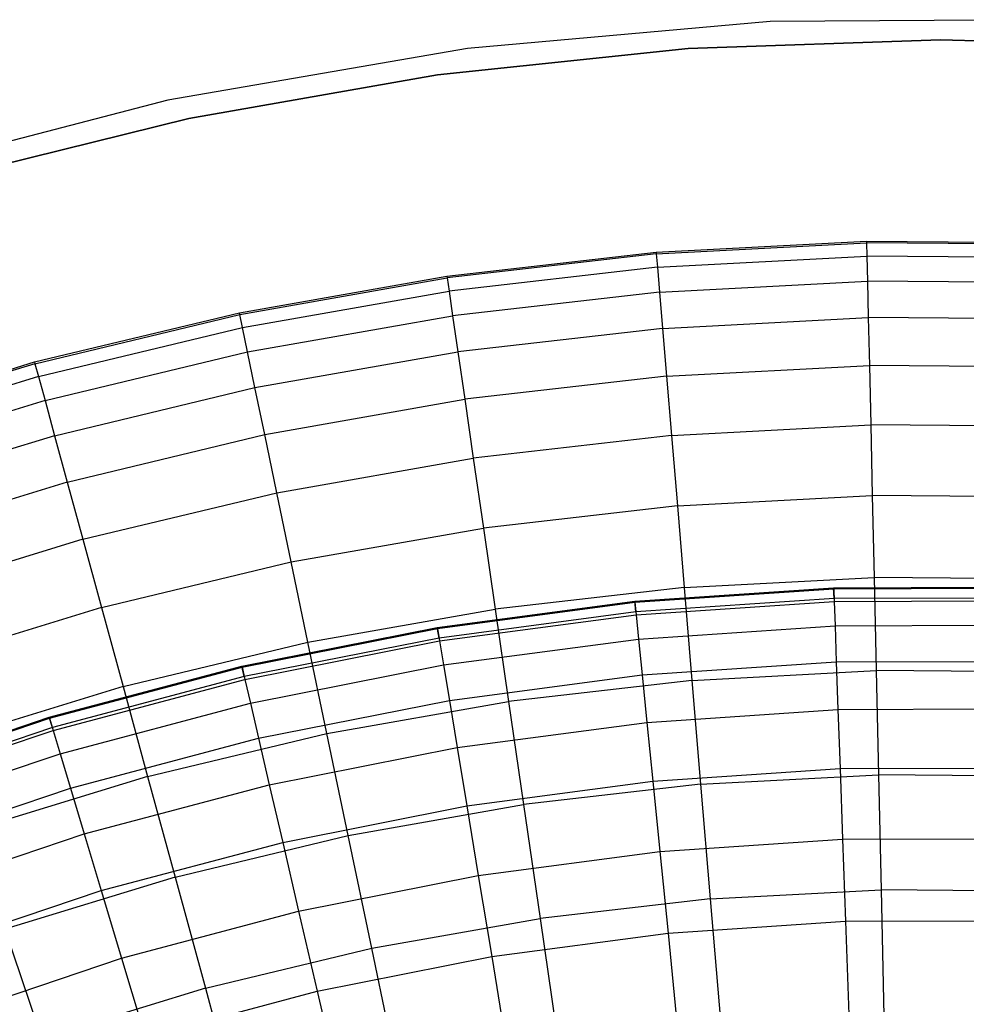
# Model space of a CAD drawing. Extents: x -390 to 397, y -401 to 400.
# Tile 174 of 192: x -12.79 to -8.55, y -369.12 to -364.7. Entities that reach past the tile are written whole.
import ezdxf

# ---------------------------------------------------------------- set-up
doc = ezdxf.new("R2010")
doc.units = 0
doc.header["$LTSCALE"] = 25.4
doc.layers.get('0').update_dxf_attribs({"linetype": 'CONTINUOUS'})

# ---------------------------------------------------------------- blocks, each defined once
blk = doc.blocks.new('FOURTY_ROUND_VII_ZWIS_STL')
at = {"color": 0}
for p, q in [((-9.4275, -364.7097, -992), (-10.7859, -364.8304, -992)), ((-9.4275, -364.7097, -992), (-10.7859, -364.8304, -992)), ((-9.4275, -364.7097, -991.5), (-10.7859, -364.8304, -991.5)), ((-9.4275, -364.7097, -991.5), (-10.7859, -364.8304, -991.5)), ((-8.0638, -364.7017, -992), (-9.4275, -364.7097, -992)), ((-8.0638, -364.7017, -992), (-9.4275, -364.7097, -992)), ((-8.0638, -364.7017, -991.5), (-9.4275, -364.7097, -991.5)), ((-8.0638, -364.7017, -991.5), (-9.4275, -364.7097, -991.5)), ((-9.4275, -364.7097, -992), (-9.4275, -364.7097, -991.5)), ((-9.4275, -364.7097, -992), (-9.4275, -364.7097, -991.5)), ((-9.7946, -364.8314, -991.75), (-8.6632, -364.7914, -991.75)), ((-8.6632, -364.7914, -992), (-9.7946, -364.8314, -992)), ((-9.7946, -364.8314, -991.75), (-8.6632, -364.7914, -991.75)), ((-8.6632, -364.7914, -992), (-9.7946, -364.8314, -992)), ((-8.6632, -364.7914, -991.75), (-8.6632, -364.7914, -992)), ((-8.6632, -364.7914, -991.75), (-7.5317, -364.8294, -991.75)), ((-7.5317, -364.8294, -992), (-8.6632, -364.7914, -992)), ((-8.6632, -364.7914, -991.75), (-8.6632, -364.7914, -992)), ((-8.6632, -364.7914, -991.75), (-7.5317, -364.8294, -991.75)), ((-7.5317, -364.8294, -992), (-8.6632, -364.7914, -992)), ((-10.7859, -364.8304, -992), (-12.1297, -365.0627, -992)), ((-10.7859, -364.8304, -992), (-12.1297, -365.0627, -992)), ((-10.7859, -364.8304, -991.5), (-12.1297, -365.0627, -991.5)), ((-10.7859, -364.8304, -991.5), (-12.1297, -365.0627, -991.5)), ((-10.9206, -364.9495, -991.75), (-9.7946, -364.8314, -991.75)), ((-9.7946, -364.8314, -992), (-10.9206, -364.9495, -992)), ((-10.9206, -364.9495, -991.75), (-9.7946, -364.8314, -991.75)), ((-9.7946, -364.8314, -992), (-10.9206, -364.9495, -992)), ((-10.7859, -364.8304, -992), (-10.7859, -364.8304, -991.5)), ((-10.7859, -364.8304, -992), (-10.7859, -364.8304, -991.5)), ((-9.7946, -364.8314, -991.75), (-9.7946, -364.8314, -992)), ((-9.7946, -364.8314, -991.75), (-9.7946, -364.8314, -992)), ((-12.0357, -365.1449, -991.75), (-10.9206, -364.9495, -991.75)), ((-10.9206, -364.9495, -992), (-12.0357, -365.1449, -992)), ((-12.0357, -365.1449, -991.75), (-10.9206, -364.9495, -991.75)), ((-10.9206, -364.9495, -992), (-12.0357, -365.1449, -992)), ((-10.9206, -364.9495, -991.75), (-10.9206, -364.9495, -992)), ((-10.9206, -364.9495, -991.75), (-10.9206, -364.9495, -992)), ((-12.1297, -365.0627, -992), (-13.4497, -365.4052, -992)), ((-12.1297, -365.0627, -992), (-13.4497, -365.4052, -992)), ((-12.1297, -365.0627, -991.5), (-13.4497, -365.4052, -991.5)), ((-12.1297, -365.0627, -991.5), (-13.4497, -365.4052, -991.5)), ((-12.1297, -365.0627, -992), (-12.1297, -365.0627, -991.5)), ((-12.1297, -365.0627, -992), (-12.1297, -365.0627, -991.5)), ((-13.1347, -365.4168, -991.75), (-12.0357, -365.1449, -991.75)), ((-12.0357, -365.1449, -992), (-13.1347, -365.4168, -992)), ((-13.1347, -365.4168, -991.75), (-12.0357, -365.1449, -991.75)), ((-12.0357, -365.1449, -992), (-13.1347, -365.4168, -992)), ((-12.0357, -365.1449, -991.75), (-12.0357, -365.1449, -992)), ((-12.0357, -365.1449, -991.75), (-12.0357, -365.1449, -992)), ((-9.9389, -365.7451, -989.9545), (-8.9949, -365.6952, -989.9545)), ((-9.9389, -365.7451, -989.9545), (-8.9949, -365.6952, -989.9545)), ((-9.9383, -365.7531, -988.4842), (-8.9947, -365.7032, -988.4842)), ((-9.9383, -365.7531, -988.4842), (-8.9947, -365.7032, -988.4842)), ((-8.9949, -365.6952, -989.9545), (-8.0495, -365.7029, -989.9545)), ((-8.9949, -365.6952, -989.9545), (-8.0495, -365.7029, -989.9545)), ((-8.9949, -365.6952, -989.9545), (-8.9947, -365.7032, -988.4842)), ((-8.9949, -365.6952, -989.9545), (-8.9947, -365.7032, -988.4842)), ((-8.0498, -365.7109, -988.4842), (-8.9947, -365.7032, -988.4842)), ((-8.9947, -365.7032, -988.4842), (-8.9933, -365.7631, -987.0152)), ((-8.0498, -365.7109, -988.4842), (-8.9947, -365.7032, -988.4842)), ((-8.9947, -365.7032, -988.4842), (-8.9933, -365.7631, -987.0152)), ((-10.8782, -365.8525, -989.9545), (-9.9389, -365.7451, -989.9545)), ((-10.8782, -365.8525, -989.9545), (-9.9389, -365.7451, -989.9545)), ((-9.9383, -365.7531, -988.4842), (-10.877, -365.8604, -988.4842)), ((-9.9383, -365.7531, -988.4842), (-10.877, -365.8604, -988.4842)), ((-9.9389, -365.7451, -989.9545), (-9.9383, -365.7531, -988.4842)), ((-9.9389, -365.7451, -989.9545), (-9.9383, -365.7531, -988.4842)), ((-9.9383, -365.7531, -988.4842), (-9.9333, -365.8128, -987.0152)), ((-9.9383, -365.7531, -988.4842), (-9.9333, -365.8128, -987.0152)), ((-9.9333, -365.8128, -987.0152), (-8.9933, -365.7631, -987.0152)), ((-9.9333, -365.8128, -987.0152), (-8.9933, -365.7631, -987.0152)), ((-8.0521, -365.7708, -987.0152), (-8.9933, -365.7631, -987.0152)), ((-8.9933, -365.7631, -987.0152), (-8.9908, -365.8749, -985.5491)), ((-8.0521, -365.7708, -987.0152), (-8.9933, -365.7631, -987.0152)), ((-8.9933, -365.7631, -987.0152), (-8.9908, -365.8749, -985.5491)), ((-9.9333, -365.8128, -987.0152), (-10.8684, -365.9197, -987.0152)), ((-9.9333, -365.8128, -987.0152), (-10.8684, -365.9197, -987.0152)), ((-9.9333, -365.8128, -987.0152), (-9.924, -365.9243, -985.5491)), ((-9.9333, -365.8128, -987.0152), (-9.924, -365.9243, -985.5491)), ((-11.8091, -366.017, -989.9545), (-10.8782, -365.8525, -989.9545)), ((-11.8091, -366.017, -989.9545), (-10.8782, -365.8525, -989.9545)), ((-11.8075, -366.0248, -988.4842), (-10.877, -365.8604, -988.4842)), ((-11.8075, -366.0248, -988.4842), (-10.877, -365.8604, -988.4842)), ((-10.8782, -365.8525, -989.9545), (-10.877, -365.8604, -988.4842)), ((-10.8782, -365.8525, -989.9545), (-10.877, -365.8604, -988.4842)), ((-10.877, -365.8604, -988.4842), (-10.8684, -365.9197, -987.0152)), ((-10.877, -365.8604, -988.4842), (-10.8684, -365.9197, -987.0152)), ((-9.924, -365.9243, -985.5491), (-8.9908, -365.8749, -985.5491)), ((-9.924, -365.9243, -985.5491), (-8.9908, -365.8749, -985.5491)), ((-8.0565, -365.8825, -985.5491), (-8.9908, -365.8749, -985.5491)), ((-8.9908, -365.8749, -985.5491), (-8.9872, -366.0385, -984.088)), ((-8.0565, -365.8825, -985.5491), (-8.9908, -365.8749, -985.5491)), ((-8.9908, -365.8749, -985.5491), (-8.9872, -366.0385, -984.088)), ((-11.7953, -366.0834, -987.0152), (-10.8684, -365.9197, -987.0152)), ((-11.7953, -366.0834, -987.0152), (-10.8684, -365.9197, -987.0152)), ((-10.8684, -365.9197, -987.0152), (-10.8523, -366.0304, -985.5491)), ((-10.8684, -365.9197, -987.0152), (-10.8523, -366.0304, -985.5491)), ((-9.924, -365.9243, -985.5491), (-10.8523, -366.0304, -985.5491)), ((-9.924, -365.9243, -985.5491), (-10.8523, -366.0304, -985.5491)), ((-9.924, -365.9243, -985.5491), (-9.9103, -366.0873, -984.088)), ((-9.924, -365.9243, -985.5491), (-9.9103, -366.0873, -984.088)), ((-12.7284, -366.2379, -989.9545), (-11.8091, -366.017, -989.9545)), ((-12.7284, -366.2379, -989.9545), (-11.8091, -366.017, -989.9545)), ((-11.8075, -366.0248, -988.4842), (-11.8091, -366.017, -989.9545)), ((-11.8075, -366.0248, -988.4842), (-11.8091, -366.017, -989.9545)), ((-12.7263, -366.2455, -988.4842), (-11.8075, -366.0248, -988.4842)), ((-12.7263, -366.2455, -988.4842), (-11.8075, -366.0248, -988.4842)), ((-11.7953, -366.0834, -987.0152), (-11.8075, -366.0248, -988.4842)), ((-11.7953, -366.0834, -987.0152), (-11.8075, -366.0248, -988.4842)), ((-11.7725, -366.1929, -985.5491), (-10.8523, -366.0304, -985.5491)), ((-11.7725, -366.1929, -985.5491), (-10.8523, -366.0304, -985.5491)), ((-10.8523, -366.0304, -985.5491), (-10.8288, -366.1923, -984.088)), ((-10.8523, -366.0304, -985.5491), (-10.8288, -366.1923, -984.088)), ((-9.9103, -366.0873, -984.088), (-8.9872, -366.0385, -984.088)), ((-9.9103, -366.0873, -984.088), (-8.9872, -366.0385, -984.088)), ((-8.0628, -366.0461, -984.088), (-8.9872, -366.0385, -984.088)), ((-8.9872, -366.0385, -984.088), (-8.9824, -366.2536, -982.6336)), ((-8.0628, -366.0461, -984.088), (-8.9872, -366.0385, -984.088)), ((-8.9872, -366.0385, -984.088), (-8.9824, -366.2536, -982.6336)), ((-12.7105, -366.3034, -987.0152), (-11.7953, -366.0834, -987.0152)), ((-12.7105, -366.3034, -987.0152), (-11.7953, -366.0834, -987.0152)), ((-11.7725, -366.1929, -985.5491), (-11.7953, -366.0834, -987.0152)), ((-11.7725, -366.1929, -985.5491), (-11.7953, -366.0834, -987.0152)), ((-9.9103, -366.0873, -984.088), (-10.8288, -366.1923, -984.088)), ((-9.9103, -366.0873, -984.088), (-10.8288, -366.1923, -984.088)), ((-9.9103, -366.0873, -984.088), (-9.8924, -366.3017, -982.6336)), ((-9.9103, -366.0873, -984.088), (-9.8924, -366.3017, -982.6336)), ((-12.6811, -366.4113, -985.5491), (-11.7725, -366.1929, -985.5491)), ((-12.6811, -366.4113, -985.5491), (-11.7725, -366.1929, -985.5491)), ((-11.7391, -366.3531, -984.088), (-11.7725, -366.1929, -985.5491)), ((-11.7391, -366.3531, -984.088), (-11.7725, -366.1929, -985.5491)), ((-11.7391, -366.3531, -984.088), (-10.8288, -366.1923, -984.088)), ((-11.7391, -366.3531, -984.088), (-10.8288, -366.1923, -984.088)), ((-10.8288, -366.1923, -984.088), (-10.7978, -366.4052, -982.6336)), ((-10.8288, -366.1923, -984.088), (-10.7978, -366.4052, -982.6336)), ((-13.6324, -366.5144, -989.9545), (-12.7284, -366.2379, -989.9545)), ((-13.6324, -366.5144, -989.9545), (-12.7284, -366.2379, -989.9545)), ((-12.7284, -366.2379, -989.9545), (-12.7263, -366.2455, -988.4842)), ((-12.7284, -366.2379, -989.9545), (-12.7263, -366.2455, -988.4842)), ((-12.7263, -366.2455, -988.4842), (-13.6298, -366.5219, -988.4842)), ((-12.7263, -366.2455, -988.4842), (-13.6298, -366.5219, -988.4842)), ((-12.7263, -366.2455, -988.4842), (-12.7105, -366.3034, -987.0152)), ((-12.7263, -366.2455, -988.4842), (-12.7105, -366.3034, -987.0152)), ((-9.8924, -366.3017, -982.6336), (-8.9824, -366.2536, -982.6336)), ((-9.8924, -366.3017, -982.6336), (-8.9824, -366.2536, -982.6336)), ((-8.0711, -366.261, -982.6336), (-8.9824, -366.2536, -982.6336)), ((-8.9824, -366.2536, -982.6336), (-8.9764, -366.52, -981.1876)), ((-8.0711, -366.261, -982.6336), (-8.9824, -366.2536, -982.6336)), ((-8.9824, -366.2536, -982.6336), (-8.9764, -366.52, -981.1876)), ((-12.7105, -366.3034, -987.0152), (-13.6106, -366.5787, -987.0152)), ((-12.7105, -366.3034, -987.0152), (-13.6106, -366.5787, -987.0152)), ((-12.7105, -366.3034, -987.0152), (-12.6811, -366.4113, -985.5491)), ((-12.7105, -366.3034, -987.0152), (-12.6811, -366.4113, -985.5491)), ((-9.8924, -366.3017, -982.6336), (-10.7978, -366.4052, -982.6336)), ((-9.8924, -366.3017, -982.6336), (-10.7978, -366.4052, -982.6336)), ((-9.8924, -366.3017, -982.6336), (-9.8702, -366.5673, -981.1876)), ((-9.8924, -366.3017, -982.6336), (-9.8702, -366.5673, -981.1876)), ((-12.638, -366.5691, -984.088), (-11.7391, -366.3531, -984.088)), ((-12.638, -366.5691, -984.088), (-11.7391, -366.3531, -984.088)), ((-11.6953, -366.5638, -982.6336), (-11.7391, -366.3531, -984.088)), ((-11.6953, -366.5638, -982.6336), (-11.7391, -366.3531, -984.088)), ((-12.6811, -366.4113, -985.5491), (-13.5746, -366.6846, -985.5491)), ((-12.6811, -366.4113, -985.5491), (-13.5746, -366.6846, -985.5491)), ((-12.6811, -366.4113, -985.5491), (-12.638, -366.5691, -984.088)), ((-12.6811, -366.4113, -985.5491), (-12.638, -366.5691, -984.088)), ((-11.6953, -366.5638, -982.6336), (-10.7978, -366.4052, -982.6336)), ((-11.6953, -366.5638, -982.6336), (-10.7978, -366.4052, -982.6336)), ((-10.7978, -366.4052, -982.6336), (-10.7595, -366.6689, -981.1876)), ((-10.7978, -366.4052, -982.6336), (-10.7595, -366.6689, -981.1876)), ((-9.8702, -366.5673, -981.1876), (-8.9764, -366.52, -981.1876)), ((-9.8702, -366.5673, -981.1876), (-8.9764, -366.52, -981.1876)), ((-8.0814, -366.5273, -981.1876), (-8.9764, -366.52, -981.1876)), ((-8.9764, -366.52, -981.1876), (-8.9693, -366.8373, -979.7521)), ((-8.0814, -366.5273, -981.1876), (-8.9764, -366.52, -981.1876)), ((-8.9764, -366.52, -981.1876), (-8.9693, -366.8373, -979.7521)), ((-12.638, -366.5691, -984.088), (-13.522, -366.8395, -984.088)), ((-12.638, -366.5691, -984.088), (-13.522, -366.8395, -984.088)), ((-12.638, -366.5691, -984.088), (-12.5814, -366.7767, -982.6336)), ((-12.638, -366.5691, -984.088), (-12.5814, -366.7767, -982.6336)), ((-12.5814, -366.7767, -982.6336), (-11.6953, -366.5638, -982.6336)), ((-12.5814, -366.7767, -982.6336), (-11.6953, -366.5638, -982.6336)), ((-11.6409, -366.8246, -981.1876), (-11.6953, -366.5638, -982.6336)), ((-11.6409, -366.8246, -981.1876), (-11.6953, -366.5638, -982.6336)), ((-9.8702, -366.5673, -981.1876), (-10.7595, -366.6689, -981.1876)), ((-9.8702, -366.5673, -981.1876), (-10.7595, -366.6689, -981.1876)), ((-9.8702, -366.5673, -981.1876), (-9.8438, -366.8836, -979.7521)), ((-9.8702, -366.5673, -981.1876), (-9.8438, -366.8836, -979.7521)), ((-11.6409, -366.8246, -981.1876), (-10.7595, -366.6689, -981.1876)), ((-11.6409, -366.8246, -981.1876), (-10.7595, -366.6689, -981.1876)), ((-10.7595, -366.6689, -981.1876), (-10.7139, -366.9831, -979.7521)), ((-10.7595, -366.6689, -981.1876), (-10.7139, -366.9831, -979.7521)), ((-12.5814, -366.7767, -982.6336), (-13.4528, -367.0433, -982.6336)), ((-12.5814, -366.7767, -982.6336), (-13.4528, -367.0433, -982.6336)), ((-12.5814, -366.7767, -982.6336), (-12.5112, -367.0338, -981.1876)), ((-12.5814, -366.7767, -982.6336), (-12.5112, -367.0338, -981.1876)), ((-12.5112, -367.0338, -981.1876), (-11.6409, -366.8246, -981.1876)), ((-12.5112, -367.0338, -981.1876), (-11.6409, -366.8246, -981.1876)), ((-11.5762, -367.1354, -979.7521), (-11.6409, -366.8246, -981.1876)), ((-11.5762, -367.1354, -979.7521), (-11.6409, -366.8246, -981.1876)), ((-9.8438, -366.8836, -979.7521), (-8.9693, -366.8373, -979.7521)), ((-9.8438, -366.8836, -979.7521), (-8.9693, -366.8373, -979.7521)), ((-8.0937, -366.8445, -979.7521), (-8.9693, -366.8373, -979.7521)), ((-8.9693, -366.8373, -979.7521), (-8.9611, -367.2053, -978.3286)), ((-8.0937, -366.8445, -979.7521), (-8.9693, -366.8373, -979.7521)), ((-8.9693, -366.8373, -979.7521), (-8.9611, -367.2053, -978.3286)), ((-9.8438, -366.8836, -979.7521), (-10.7139, -366.9831, -979.7521)), ((-9.8438, -366.8836, -979.7521), (-10.7139, -366.9831, -979.7521)), ((-9.8438, -366.8836, -979.7521), (-9.8132, -367.2503, -978.3286)), ((-9.8438, -366.8836, -979.7521), (-9.8132, -367.2503, -978.3286)), ((-11.5762, -367.1354, -979.7521), (-10.7139, -366.9831, -979.7521)), ((-11.5762, -367.1354, -979.7521), (-10.7139, -366.9831, -979.7521)), ((-10.7139, -366.9831, -979.7521), (-10.6609, -367.3472, -978.3286)), ((-10.7139, -366.9831, -979.7521), (-10.6609, -367.3472, -978.3286)), ((-12.5112, -367.0338, -981.1876), (-13.3671, -367.2956, -981.1876)), ((-12.5112, -367.0338, -981.1876), (-13.3671, -367.2956, -981.1876)), ((-12.5112, -367.0338, -981.1876), (-12.4277, -367.34, -979.7521)), ((-12.5112, -367.0338, -981.1876), (-12.4277, -367.34, -979.7521)), ((-12.4277, -367.34, -979.7521), (-11.5762, -367.1354, -979.7521)), ((-12.4277, -367.34, -979.7521), (-11.5762, -367.1354, -979.7521)), ((-11.5012, -367.4957, -978.3286), (-11.5762, -367.1354, -979.7521)), ((-11.5012, -367.4957, -978.3286), (-11.5762, -367.1354, -979.7521)), ((-9.8132, -367.2503, -978.3286), (-8.9611, -367.2053, -978.3286)), ((-9.8132, -367.2503, -978.3286), (-8.9611, -367.2053, -978.3286)), ((-8.1079, -367.2122, -978.3286), (-8.9611, -367.2053, -978.3286)), ((-8.9611, -367.2053, -978.3286), (-8.9518, -367.6232, -976.919)), ((-8.1079, -367.2122, -978.3286), (-8.9611, -367.2053, -978.3286)), ((-8.9611, -367.2053, -978.3286), (-8.9518, -367.6232, -976.919)), ((-9.8132, -367.2503, -978.3286), (-10.6609, -367.3472, -978.3286)), ((-9.8132, -367.2503, -978.3286), (-10.6609, -367.3472, -978.3286)), ((-10.0346, -367.3118, -990.0501), (-9.1425, -367.2516, -990.0501)), ((-10.0346, -367.3118, -990.0501), (-9.1425, -367.2516, -990.0501)), ((-10.0341, -367.3161, -988.5995), (-9.1423, -367.2559, -988.5995)), ((-10.0341, -367.3161, -988.5995), (-9.1423, -367.2559, -988.5995)), ((-9.8132, -367.2503, -978.3286), (-9.7784, -367.6669, -976.919)), ((-9.8132, -367.2503, -978.3286), (-9.7784, -367.6669, -976.919)), ((-9.1425, -367.2516, -990.0501), (-8.2483, -367.2486, -990.0501)), ((-9.1425, -367.2516, -990.0501), (-8.2483, -367.2486, -990.0501)), ((-9.1425, -367.2516, -990.0501), (-9.1423, -367.2559, -988.5995)), ((-9.1425, -367.2516, -990.0501), (-9.1423, -367.2559, -988.5995)), ((-9.1408, -367.2997, -991.5), (-9.1425, -367.2516, -990.0501)), ((-9.1408, -367.2997, -991.5), (-9.1425, -367.2516, -990.0501)), ((-9.1423, -367.2559, -988.5995), (-8.2484, -367.2529, -988.5995)), ((-9.1423, -367.2559, -988.5995), (-8.2484, -367.2529, -988.5995)), ((-9.1423, -367.2559, -988.5995), (-9.1403, -367.3127, -987.15)), ((-9.1423, -367.2559, -988.5995), (-9.1403, -367.3127, -987.15)), ((-9.1408, -367.2997, -991.5), (-10.0298, -367.3598, -991.5)), ((-9.1408, -367.2997, -991.5), (-10.0298, -367.3598, -991.5)), ((-8.2497, -367.2968, -991.5), (-9.1408, -367.2997, -991.5)), ((-8.2497, -367.2968, -991.5), (-9.1408, -367.2997, -991.5)), ((-12.4277, -367.34, -979.7521), (-13.2651, -367.5962, -979.7521)), ((-12.4277, -367.34, -979.7521), (-13.2651, -367.5962, -979.7521)), ((-12.4277, -367.34, -979.7521), (-12.3308, -367.695, -978.3286)), ((-12.4277, -367.34, -979.7521), (-12.3308, -367.695, -978.3286)), ((-10.921, -367.4291, -990.0501), (-10.0346, -367.3118, -990.0501)), ((-10.921, -367.4291, -990.0501), (-10.0346, -367.3118, -990.0501)), ((-10.9203, -367.4334, -988.5995), (-10.0341, -367.3161, -988.5995)), ((-10.9203, -367.4334, -988.5995), (-10.0341, -367.3161, -988.5995)), ((-10.0346, -367.3118, -990.0501), (-10.0341, -367.3161, -988.5995)), ((-10.0346, -367.3118, -990.0501), (-10.0341, -367.3161, -988.5995)), ((-10.0298, -367.3598, -991.5), (-10.0346, -367.3118, -990.0501)), ((-10.0298, -367.3598, -991.5), (-10.0346, -367.3118, -990.0501)), ((-10.0341, -367.3161, -988.5995), (-10.0285, -367.3727, -987.15)), ((-10.0341, -367.3161, -988.5995), (-10.0285, -367.3727, -987.15)), ((-10.0285, -367.3727, -987.15), (-9.1403, -367.3127, -987.15)), ((-10.0285, -367.3727, -987.15), (-9.1403, -367.3127, -987.15)), ((-9.1403, -367.3127, -987.15), (-8.2501, -367.3098, -987.15)), ((-9.1403, -367.3127, -987.15), (-8.2501, -367.3098, -987.15)), ((-9.1403, -367.3127, -987.15), (-9.1364, -367.4221, -985.7034)), ((-9.1403, -367.3127, -987.15), (-9.1364, -367.4221, -985.7034)), ((-11.5012, -367.4957, -978.3286), (-10.6609, -367.3472, -978.3286)), ((-11.5012, -367.4957, -978.3286), (-10.6609, -367.3472, -978.3286)), ((-10.0298, -367.3598, -991.5), (-10.9131, -367.4767, -991.5)), ((-10.0298, -367.3598, -991.5), (-10.9131, -367.4767, -991.5)), ((-10.911, -367.4896, -987.15), (-10.0285, -367.3727, -987.15)), ((-10.911, -367.4896, -987.15), (-10.0285, -367.3727, -987.15)), ((-10.6609, -367.3472, -978.3286), (-10.6008, -367.761, -976.919)), ((-10.6609, -367.3472, -978.3286), (-10.6008, -367.761, -976.919)), ((-10.0285, -367.3727, -987.15), (-10.0176, -367.4816, -985.7034)), ((-10.0285, -367.3727, -987.15), (-10.0176, -367.4816, -985.7034)), ((-11.7981, -367.603, -990.0501), (-10.921, -367.4291, -990.0501)), ((-11.7981, -367.603, -990.0501), (-10.921, -367.4291, -990.0501)), ((-10.921, -367.4291, -990.0501), (-10.9203, -367.4334, -988.5995)), ((-10.921, -367.4291, -990.0501), (-10.9203, -367.4334, -988.5995)), ((-10.9131, -367.4767, -991.5), (-10.921, -367.4291, -990.0501)), ((-10.9131, -367.4767, -991.5), (-10.921, -367.4291, -990.0501)), ((-10.0176, -367.4816, -985.7034), (-9.1364, -367.4221, -985.7034)), ((-10.0176, -367.4816, -985.7034), (-9.1364, -367.4221, -985.7034)), ((-9.1364, -367.4221, -985.7034), (-8.2532, -367.4191, -985.7034)), ((-9.1364, -367.4221, -985.7034), (-8.2532, -367.4191, -985.7034)), ((-9.1364, -367.4221, -985.7034), (-9.1307, -367.5837, -984.2618)), ((-9.1364, -367.4221, -985.7034), (-9.1307, -367.5837, -984.2618)), ((-11.7971, -367.6072, -988.5995), (-10.9203, -367.4334, -988.5995)), ((-11.7971, -367.6072, -988.5995), (-10.9203, -367.4334, -988.5995)), ((-10.9131, -367.4767, -991.5), (-11.7872, -367.65, -991.5)), ((-10.9131, -367.4767, -991.5), (-11.7872, -367.65, -991.5)), ((-10.9203, -367.4334, -988.5995), (-10.911, -367.4896, -987.15)), ((-10.9203, -367.4334, -988.5995), (-10.911, -367.4896, -987.15)), ((-12.3308, -367.695, -978.3286), (-11.5012, -367.4957, -978.3286)), ((-12.3308, -367.695, -978.3286), (-11.5012, -367.4957, -978.3286)), ((-11.7842, -367.6627, -987.15), (-10.911, -367.4896, -987.15)), ((-11.7842, -367.6627, -987.15), (-10.911, -367.4896, -987.15)), ((-11.4159, -367.905, -976.919), (-11.5012, -367.4957, -978.3286)), ((-11.4159, -367.905, -976.919), (-11.5012, -367.4957, -978.3286)), ((-10.911, -367.4896, -987.15), (-10.8932, -367.5975, -985.7034)), ((-10.911, -367.4896, -987.15), (-10.8932, -367.5975, -985.7034)), ((-10.8932, -367.5975, -985.7034), (-10.0176, -367.4816, -985.7034)), ((-10.8932, -367.5975, -985.7034), (-10.0176, -367.4816, -985.7034)), ((-10.0176, -367.4816, -985.7034), (-10.0016, -367.6425, -984.2618)), ((-10.0176, -367.4816, -985.7034), (-10.0016, -367.6425, -984.2618)), ((-12.6622, -367.8327, -990.0501), (-11.7981, -367.603, -990.0501)), ((-12.6622, -367.8327, -990.0501), (-11.7981, -367.603, -990.0501)), ((-12.661, -367.8369, -988.5995), (-11.7971, -367.6072, -988.5995)), ((-12.661, -367.8369, -988.5995), (-11.7971, -367.6072, -988.5995)), ((-11.7981, -367.603, -990.0501), (-11.7971, -367.6072, -988.5995)), ((-11.7981, -367.603, -990.0501), (-11.7971, -367.6072, -988.5995)), ((-11.7872, -367.65, -991.5), (-11.7981, -367.603, -990.0501)), ((-11.7872, -367.65, -991.5), (-11.7981, -367.603, -990.0501)), ((-11.7971, -367.6072, -988.5995), (-11.7842, -367.6627, -987.15)), ((-11.7971, -367.6072, -988.5995), (-11.7842, -367.6627, -987.15)), ((-11.7595, -367.7692, -985.7034), (-10.8932, -367.5975, -985.7034)), ((-11.7595, -367.7692, -985.7034), (-10.8932, -367.5975, -985.7034)), ((-10.8932, -367.5975, -985.7034), (-10.8668, -367.757, -984.2618)), ((-10.8932, -367.5975, -985.7034), (-10.8668, -367.757, -984.2618)), ((-10.0016, -367.6425, -984.2618), (-9.1307, -367.5837, -984.2618)), ((-10.0016, -367.6425, -984.2618), (-9.1307, -367.5837, -984.2618)), ((-9.1307, -367.5837, -984.2618), (-8.2579, -367.5808, -984.2618)), ((-9.1307, -367.5837, -984.2618), (-8.2579, -367.5808, -984.2618)), ((-9.1307, -367.5837, -984.2618), (-9.1231, -367.7975, -982.827)), ((-9.1307, -367.5837, -984.2618), (-9.1231, -367.7975, -982.827)), ((-11.7872, -367.65, -991.5), (-12.6483, -367.8789, -991.5)), ((-11.7872, -367.65, -991.5), (-12.6483, -367.8789, -991.5)), ((-10.8668, -367.757, -984.2618), (-10.0016, -367.6425, -984.2618)), ((-10.8668, -367.757, -984.2618), (-10.0016, -367.6425, -984.2618)), ((-10.0016, -367.6425, -984.2618), (-9.9803, -367.8553, -982.827)), ((-10.0016, -367.6425, -984.2618), (-9.9803, -367.8553, -982.827)), ((-9.7784, -367.6669, -976.919), (-8.9518, -367.6232, -976.919)), ((-9.7784, -367.6669, -976.919), (-8.9518, -367.6232, -976.919)), ((-8.1241, -367.63, -976.919), (-8.9518, -367.6232, -976.919)), ((-8.9518, -367.6232, -976.919), (-8.9413, -368.0908, -975.5251)), ((-8.1241, -367.63, -976.919), (-8.9518, -367.6232, -976.919)), ((-8.9518, -367.6232, -976.919), (-8.9413, -368.0908, -975.5251)), ((-12.3308, -367.695, -978.3286), (-13.1468, -367.9446, -978.3286)), ((-12.3308, -367.695, -978.3286), (-13.1468, -367.9446, -978.3286)), ((-12.6446, -367.8913, -987.15), (-11.7842, -367.6627, -987.15)), ((-12.6446, -367.8913, -987.15), (-11.7842, -367.6627, -987.15)), ((-12.3308, -367.695, -978.3286), (-12.2208, -368.0984, -976.919)), ((-12.3308, -367.695, -978.3286), (-12.2208, -368.0984, -976.919)), ((-11.7842, -367.6627, -987.15), (-11.7595, -367.7692, -985.7034)), ((-11.7842, -367.6627, -987.15), (-11.7595, -367.7692, -985.7034)), ((-9.7784, -367.6669, -976.919), (-10.6008, -367.761, -976.919)), ((-9.7784, -367.6669, -976.919), (-10.6008, -367.761, -976.919)), ((-9.7784, -367.6669, -976.919), (-9.7395, -368.133, -975.5251)), ((-9.7784, -367.6669, -976.919), (-9.7395, -368.133, -975.5251)), ((-12.6131, -367.9961, -985.7034), (-11.7595, -367.7692, -985.7034)), ((-12.6131, -367.9961, -985.7034), (-11.7595, -367.7692, -985.7034)), ((-11.7595, -367.7692, -985.7034), (-11.723, -367.9268, -984.2618)), ((-11.7595, -367.7692, -985.7034), (-11.723, -367.9268, -984.2618)), ((-11.723, -367.9268, -984.2618), (-10.8668, -367.757, -984.2618)), ((-11.723, -367.9268, -984.2618), (-10.8668, -367.757, -984.2618)), ((-11.4159, -367.905, -976.919), (-10.6008, -367.761, -976.919)), ((-11.4159, -367.905, -976.919), (-10.6008, -367.761, -976.919)), ((-10.8668, -367.757, -984.2618), (-10.832, -367.9681, -982.827)), ((-10.8668, -367.757, -984.2618), (-10.832, -367.9681, -982.827)), ((-10.6008, -367.761, -976.919), (-10.5335, -368.2238, -975.5251)), ((-10.6008, -367.761, -976.919), (-10.5335, -368.2238, -975.5251)), ((-9.9803, -367.8553, -982.827), (-9.1231, -367.7975, -982.827)), ((-9.9803, -367.8553, -982.827), (-9.1231, -367.7975, -982.827)), ((-9.1231, -367.7975, -982.827), (-8.264, -367.7946, -982.827)), ((-9.1231, -367.7975, -982.827), (-8.264, -367.7946, -982.827)), ((-9.1231, -367.7975, -982.827), (-9.1137, -368.063, -981.4009)), ((-9.1231, -367.7975, -982.827), (-9.1137, -368.063, -981.4009)), ((-13.5099, -368.1173, -990.0501), (-12.6622, -367.8327, -990.0501)), ((-13.5099, -368.1173, -990.0501), (-12.6622, -367.8327, -990.0501)), ((-13.5083, -368.1213, -988.5995), (-12.661, -367.8369, -988.5995)), ((-13.5083, -368.1213, -988.5995), (-12.661, -367.8369, -988.5995)), ((-12.6622, -367.8327, -990.0501), (-12.661, -367.8369, -988.5995)), ((-12.6622, -367.8327, -990.0501), (-12.661, -367.8369, -988.5995)), ((-12.6483, -367.8789, -991.5), (-12.6622, -367.8327, -990.0501)), ((-12.6483, -367.8789, -991.5), (-12.6622, -367.8327, -990.0501)), ((-12.661, -367.8369, -988.5995), (-12.6446, -367.8913, -987.15)), ((-12.661, -367.8369, -988.5995), (-12.6446, -367.8913, -987.15)), ((-10.832, -367.9681, -982.827), (-9.9803, -367.8553, -982.827)), ((-10.832, -367.9681, -982.827), (-9.9803, -367.8553, -982.827)), ((-9.9803, -367.8553, -982.827), (-9.9539, -368.1198, -981.4009)), ((-9.9803, -367.8553, -982.827), (-9.9539, -368.1198, -981.4009)), ((-12.6483, -367.8789, -991.5), (-13.493, -368.1625, -991.5)), ((-12.6483, -367.8789, -991.5), (-13.493, -368.1625, -991.5)), ((-13.4885, -368.1747, -987.15), (-12.6446, -367.8913, -987.15)), ((-13.4885, -368.1747, -987.15), (-12.6446, -367.8913, -987.15)), ((-12.6446, -367.8913, -987.15), (-12.6131, -367.9961, -985.7034)), ((-12.6446, -367.8913, -987.15), (-12.6131, -367.9961, -985.7034)), ((-12.2208, -368.0984, -976.919), (-11.4159, -367.905, -976.919)), ((-12.2208, -368.0984, -976.919), (-11.4159, -367.905, -976.919)), ((-11.3206, -368.3628, -975.5251), (-11.4159, -367.905, -976.919)), ((-11.3206, -368.3628, -975.5251), (-11.4159, -367.905, -976.919)), ((-12.5666, -368.151, -984.2618), (-11.723, -367.9268, -984.2618)), ((-12.5666, -368.151, -984.2618), (-11.723, -367.9268, -984.2618)), ((-11.723, -367.9268, -984.2618), (-11.6747, -368.1351, -982.827)), ((-11.723, -367.9268, -984.2618), (-11.6747, -368.1351, -982.827)), ((-13.4504, -368.2772, -985.7034), (-12.6131, -367.9961, -985.7034)), ((-13.4504, -368.2772, -985.7034), (-12.6131, -367.9961, -985.7034)), ((-12.6131, -367.9961, -985.7034), (-12.5666, -368.151, -984.2618)), ((-12.6131, -367.9961, -985.7034), (-12.5666, -368.151, -984.2618)), ((-11.6747, -368.1351, -982.827), (-10.832, -367.9681, -982.827)), ((-11.6747, -368.1351, -982.827), (-10.832, -367.9681, -982.827)), ((-10.832, -367.9681, -982.827), (-10.7887, -368.2303, -981.4009)), ((-10.832, -367.9681, -982.827), (-10.7887, -368.2303, -981.4009)), ((-9.9539, -368.1198, -981.4009), (-9.1137, -368.063, -981.4009)), ((-9.9539, -368.1198, -981.4009), (-9.1137, -368.063, -981.4009)), ((-9.7395, -368.133, -975.5251), (-8.9413, -368.0908, -975.5251)), ((-9.7395, -368.133, -975.5251), (-8.9413, -368.0908, -975.5251)), ((-9.1137, -368.063, -981.4009), (-8.2716, -368.0602, -981.4009)), ((-9.1137, -368.063, -981.4009), (-8.2716, -368.0602, -981.4009)), ((-9.1137, -368.063, -981.4009), (-9.1025, -368.38, -979.9853)), ((-9.1137, -368.063, -981.4009), (-9.1025, -368.38, -979.9853)), ((-8.1421, -368.0973, -975.5251), (-8.9413, -368.0908, -975.5251)), ((-8.9413, -368.0908, -975.5251), (-8.9298, -368.6073, -974.1486)), ((-8.1421, -368.0973, -975.5251), (-8.9413, -368.0908, -975.5251)), ((-8.9413, -368.0908, -975.5251), (-8.9298, -368.6073, -974.1486)), ((-12.2208, -368.0984, -976.919), (-13.0123, -368.3405, -976.919)), ((-12.2208, -368.0984, -976.919), (-13.0123, -368.3405, -976.919)), ((-12.505, -368.3558, -982.827), (-11.6747, -368.1351, -982.827)), ((-12.505, -368.3558, -982.827), (-11.6747, -368.1351, -982.827)), ((-12.2208, -368.0984, -976.919), (-12.0977, -368.5496, -975.5251)), ((-12.2208, -368.0984, -976.919), (-12.0977, -368.5496, -975.5251)), ((-11.6747, -368.1351, -982.827), (-11.6147, -368.394, -981.4009)), ((-11.6747, -368.1351, -982.827), (-11.6147, -368.394, -981.4009)), ((-10.7887, -368.2303, -981.4009), (-9.9539, -368.1198, -981.4009)), ((-10.7887, -368.2303, -981.4009), (-9.9539, -368.1198, -981.4009)), ((-9.7395, -368.133, -975.5251), (-10.5335, -368.2238, -975.5251)), ((-9.7395, -368.133, -975.5251), (-10.5335, -368.2238, -975.5251)), ((-9.9539, -368.1198, -981.4009), (-9.9224, -368.4354, -979.9853)), ((-9.9539, -368.1198, -981.4009), (-9.9224, -368.4354, -979.9853)), ((-9.7395, -368.133, -975.5251), (-9.6965, -368.6479, -974.1486)), ((-9.7395, -368.133, -975.5251), (-9.6965, -368.6479, -974.1486)), ((-13.394, -368.4288, -984.2618), (-12.5666, -368.151, -984.2618)), ((-13.394, -368.4288, -984.2618), (-12.5666, -368.151, -984.2618)), ((-12.5666, -368.151, -984.2618), (-12.505, -368.3558, -982.827)), ((-12.5666, -368.151, -984.2618), (-12.505, -368.3558, -982.827)), ((-11.3206, -368.3628, -975.5251), (-10.5335, -368.2238, -975.5251)), ((-11.3206, -368.3628, -975.5251), (-10.5335, -368.2238, -975.5251)), ((-10.5335, -368.2238, -975.5251), (-10.4592, -368.735, -974.1486)), ((-10.5335, -368.2238, -975.5251), (-10.4592, -368.735, -974.1486)), ((-11.6147, -368.394, -981.4009), (-10.7887, -368.2303, -981.4009)), ((-11.6147, -368.394, -981.4009), (-10.7887, -368.2303, -981.4009)), ((-10.7887, -368.2303, -981.4009), (-10.737, -368.5432, -979.9853)), ((-10.7887, -368.2303, -981.4009), (-10.737, -368.5432, -979.9853)), ((-13.3195, -368.6293, -982.827), (-12.505, -368.3558, -982.827)), ((-13.3195, -368.6293, -982.827), (-12.505, -368.3558, -982.827)), ((-12.505, -368.3558, -982.827), (-12.4286, -368.6103, -981.4009)), ((-12.505, -368.3558, -982.827), (-12.4286, -368.6103, -981.4009)), ((-12.4286, -368.6103, -981.4009), (-11.6147, -368.394, -981.4009)), ((-12.4286, -368.6103, -981.4009), (-11.6147, -368.394, -981.4009)), ((-12.0977, -368.5496, -975.5251), (-11.3206, -368.3628, -975.5251)), ((-12.0977, -368.5496, -975.5251), (-11.3206, -368.3628, -975.5251)), ((-11.6147, -368.394, -981.4009), (-11.5431, -368.703, -979.9853)), ((-11.6147, -368.394, -981.4009), (-11.5431, -368.703, -979.9853)), ((-11.2152, -368.8686, -974.1486), (-11.3206, -368.3628, -975.5251)), ((-11.2152, -368.8686, -974.1486), (-11.3206, -368.3628, -975.5251)), ((-9.9224, -368.4354, -979.9853), (-9.1025, -368.38, -979.9853)), ((-9.9224, -368.4354, -979.9853), (-9.1025, -368.38, -979.9853)), ((-9.1025, -368.38, -979.9853), (-8.2807, -368.3773, -979.9853)), ((-9.1025, -368.38, -979.9853), (-8.2807, -368.3773, -979.9853)), ((-9.1025, -368.38, -979.9853), (-9.0895, -368.7481, -978.5822)), ((-9.1025, -368.38, -979.9853), (-9.0895, -368.7481, -978.5822)), ((-10.737, -368.5432, -979.9853), (-9.9224, -368.4354, -979.9853)), ((-10.737, -368.5432, -979.9853), (-9.9224, -368.4354, -979.9853)), ((-9.9224, -368.4354, -979.9853), (-9.8858, -368.8019, -978.5822)), ((-9.9224, -368.4354, -979.9853), (-9.8858, -368.8019, -978.5822)), ((-12.0977, -368.5496, -975.5251), (-12.862, -368.7833, -975.5251)), ((-12.0977, -368.5496, -975.5251), (-12.862, -368.7833, -975.5251)), ((-12.0977, -368.5496, -975.5251), (-11.9617, -369.048, -974.1486)), ((-12.0977, -368.5496, -975.5251), (-11.9617, -369.048, -974.1486)), ((-11.5431, -368.703, -979.9853), (-10.737, -368.5432, -979.9853)), ((-11.5431, -368.703, -979.9853), (-10.737, -368.5432, -979.9853)), ((-10.737, -368.5432, -979.9853), (-10.677, -368.9066, -978.5822)), ((-10.737, -368.5432, -979.9853), (-10.677, -368.9066, -978.5822)), ((-13.2269, -368.8783, -981.4009), (-12.4286, -368.6103, -981.4009)), ((-13.2269, -368.8783, -981.4009), (-12.4286, -368.6103, -981.4009)), ((-12.4286, -368.6103, -981.4009), (-12.3373, -368.9141, -979.9853)), ((-12.4286, -368.6103, -981.4009), (-12.3373, -368.9141, -979.9853)), ((-9.6965, -368.6479, -974.1486), (-8.9298, -368.6073, -974.1486)), ((-9.6965, -368.6479, -974.1486), (-8.9298, -368.6073, -974.1486)), ((-8.1621, -368.6136, -974.1486), (-8.9298, -368.6073, -974.1486)), ((-8.9298, -368.6073, -974.1486), (-8.9172, -369.1722, -972.7912)), ((-8.1621, -368.6136, -974.1486), (-8.9298, -368.6073, -974.1486)), ((-8.9298, -368.6073, -974.1486), (-8.9172, -369.1722, -972.7912)), ((-9.6965, -368.6479, -974.1486), (-10.4592, -368.735, -974.1486)), ((-9.6965, -368.6479, -974.1486), (-10.4592, -368.735, -974.1486)), ((-9.6965, -368.6479, -974.1486), (-9.6494, -369.2109, -972.7912)), ((-9.6965, -368.6479, -974.1486), (-9.6494, -369.2109, -972.7912)), ((-12.3373, -368.9141, -979.9853), (-11.5431, -368.703, -979.9853)), ((-12.3373, -368.9141, -979.9853), (-11.5431, -368.703, -979.9853)), ((-11.5431, -368.703, -979.9853), (-11.46, -369.0618, -978.5822)), ((-11.5431, -368.703, -979.9853), (-11.46, -369.0618, -978.5822)), ((-11.2152, -368.8686, -974.1486), (-10.4592, -368.735, -974.1486)), ((-11.2152, -368.8686, -974.1486), (-10.4592, -368.735, -974.1486)), ((-10.4592, -368.735, -974.1486), (-10.3779, -369.2942, -972.7912)), ((-10.4592, -368.735, -974.1486), (-10.3779, -369.2942, -972.7912)), ((-9.8858, -368.8019, -978.5822), (-9.0895, -368.7481, -978.5822)), ((-9.8858, -368.8019, -978.5822), (-9.0895, -368.7481, -978.5822)), ((-9.0895, -368.7481, -978.5822), (-8.2913, -368.7455, -978.5822)), ((-9.0895, -368.7481, -978.5822), (-8.2913, -368.7455, -978.5822)), ((-9.0895, -368.7481, -978.5822), (-9.0746, -369.1668, -977.1933)), ((-9.0895, -368.7481, -978.5822), (-9.0746, -369.1668, -977.1933)), ((-12.862, -368.7833, -975.5251), (-12.6958, -369.2726, -974.1486)), ((-12.862, -368.7833, -975.5251), (-12.6958, -369.2726, -974.1486)), ((-10.677, -368.9066, -978.5822), (-9.8858, -368.8019, -978.5822)), ((-10.677, -368.9066, -978.5822), (-9.8858, -368.8019, -978.5822)), ((-9.8858, -368.8019, -978.5822), (-9.8442, -369.2188, -977.1933)), ((-9.8858, -368.8019, -978.5822), (-9.8442, -369.2188, -977.1933)), ((-11.9617, -369.048, -974.1486), (-11.2152, -368.8686, -974.1486)), ((-11.9617, -369.048, -974.1486), (-11.2152, -368.8686, -974.1486)), ((-11.1, -369.4218, -972.7912), (-11.2152, -368.8686, -974.1486)), ((-11.1, -369.4218, -972.7912), (-11.2152, -368.8686, -974.1486)), ((-13.1163, -369.1757, -979.9853), (-12.3373, -368.9141, -979.9853)), ((-13.1163, -369.1757, -979.9853), (-12.3373, -368.9141, -979.9853)), ((-12.3373, -368.9141, -979.9853), (-12.2313, -369.2669, -978.5822)), ((-12.3373, -368.9141, -979.9853), (-12.2313, -369.2669, -978.5822)), ((-11.46, -369.0618, -978.5822), (-10.677, -368.9066, -978.5822)), ((-11.46, -369.0618, -978.5822), (-10.677, -368.9066, -978.5822)), ((-10.677, -368.9066, -978.5822), (-10.6088, -369.3199, -977.1933)), ((-10.677, -368.9066, -978.5822), (-10.6088, -369.3199, -977.1933)), ((-11.9617, -369.048, -974.1486), (-12.6958, -369.2726, -974.1486)), ((-11.9617, -369.048, -974.1486), (-12.6958, -369.2726, -974.1486)), ((-12.2313, -369.2669, -978.5822), (-11.46, -369.0618, -978.5822)), ((-12.2313, -369.2669, -978.5822), (-11.46, -369.0618, -978.5822)), ((-11.9617, -369.048, -974.1486), (-11.813, -369.5931, -972.7912)), ((-11.9617, -369.048, -974.1486), (-11.813, -369.5931, -972.7912)), ((-11.46, -369.0618, -978.5822), (-11.3654, -369.4699, -977.1933)), ((-11.46, -369.0618, -978.5822), (-11.3654, -369.4699, -977.1933))]:
    blk.add_line(p, q, dxfattribs=at)

msp = doc.modelspace()

# ---------------------------------------------------------------- block references
at = {"color": 250}
msp.add_blockref('FOURTY_ROUND_VII_ZWIS_STL', (0, 0), dxfattribs=at)

doc.saveas('drawing.dxf')
